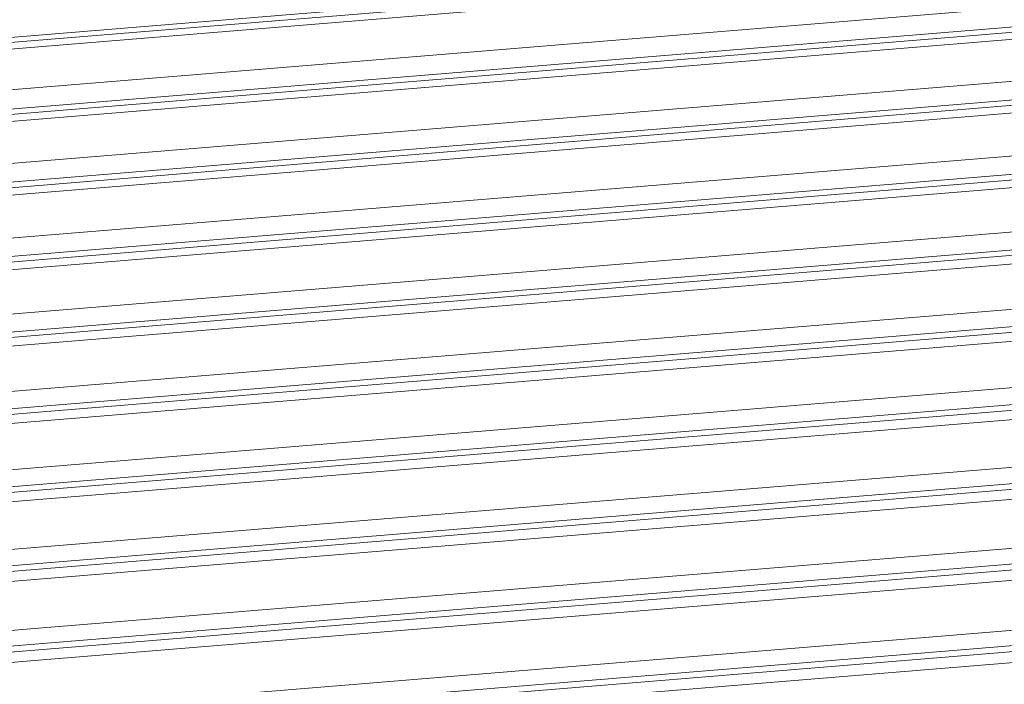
# Model space of a CAD drawing. Header units: millimetres. Extents: x 24895 to 26296, y -11704 to -10713.
# Tile 35 of 46: x 26084 to 26131, y -11394 to -11362. Entities that reach past the tile are written whole.
import ezdxf

# ---------------------------------------------------------------- set-up
doc = ezdxf.new("R2010")
doc.units = ezdxf.units.MM
doc.header["$LTSCALE"] = 50
doc.layers.get('0').update_dxf_attribs({"lineweight": 18})

msp = doc.modelspace()

# ---------------------------------------------------------------- linework, layer by layer
at = {"color": 7, "linetype": 'Continuous'}
for p, q in [((25799.065, -11386.221), (26207.102, -11352.771)), ((26207.089, -11353.02), (25799.087, -11386.467)), ((26206.995, -11353.339), (25799.115, -11386.776)), ((25799.287, -11388.723), (26206.8, -11355.316)), ((25799.343, -11389.64), (26206.945, -11356.226)), ((26206.935, -11356.479), (25799.354, -11389.892)), ((26206.84, -11356.82), (25799.368, -11390.224)), ((25799.36, -11392.24), (26206.68, -11358.849)), ((25799.3, -11393.144), (26206.825, -11359.736)), ((26206.818, -11359.994), (25799.271, -11393.403)), ((26206.722, -11360.358), (25799.184, -11393.767)), ((25798.907, -11395.859), (26206.595, -11362.438)), ((25798.769, -11396.747), (26206.741, -11363.302)), ((26206.64, -11363.95), (25798.668, -11397.395)), ((26206.737, -11363.564), (25798.728, -11397.011)), ((25798.334, -11399.546), (26206.546, -11366.082)), ((25798.151, -11400.414), (26206.693, -11366.923)), ((26206.691, -11367.188), (25798.173, -11400.677)), ((26206.594, -11367.598), (25798.11, -11401.085)), ((25797.984, -11403.272), (26206.534, -11369.78)), ((25797.981, -11404.102), (26206.68, -11370.598)), ((26206.681, -11370.867), (25798.003, -11404.369)), ((26206.584, -11371.301), (25798.038, -11404.792)), ((25798.043, -11407.023), (26206.557, -11373.534)), ((25798.058, -11407.827), (26206.703, -11374.327)), ((26206.706, -11374.601), (25798.062, -11408.1)), ((26206.61, -11375.058), (25798.07, -11408.549)), ((25798.097, -11410.832), (26206.616, -11377.343)), ((25798.093, -11411.613), (26206.762, -11378.112)), ((26206.768, -11378.389), (25798.091, -11411.891)), ((26206.671, -11378.871), (25798.089, -11412.366)), ((25798.076, -11414.706), (26206.711, -11381.207)), ((25798.072, -11415.463), (26206.857, -11381.952)), ((26206.865, -11382.233), (25798.071, -11415.745)), ((26206.769, -11382.74), (25798.063, -11416.244)), ((25797.991, -11418.645), (26206.843, -11385.128)), ((26206.999, -11386.133), (25797.96, -11419.665)), ((25797.968, -11419.378), (26206.988, -11385.848)), ((26206.904, -11386.665), (25797.944, -11420.191))]:
    msp.add_line(p, q, dxfattribs=at)

doc.saveas('drawing.dxf')
